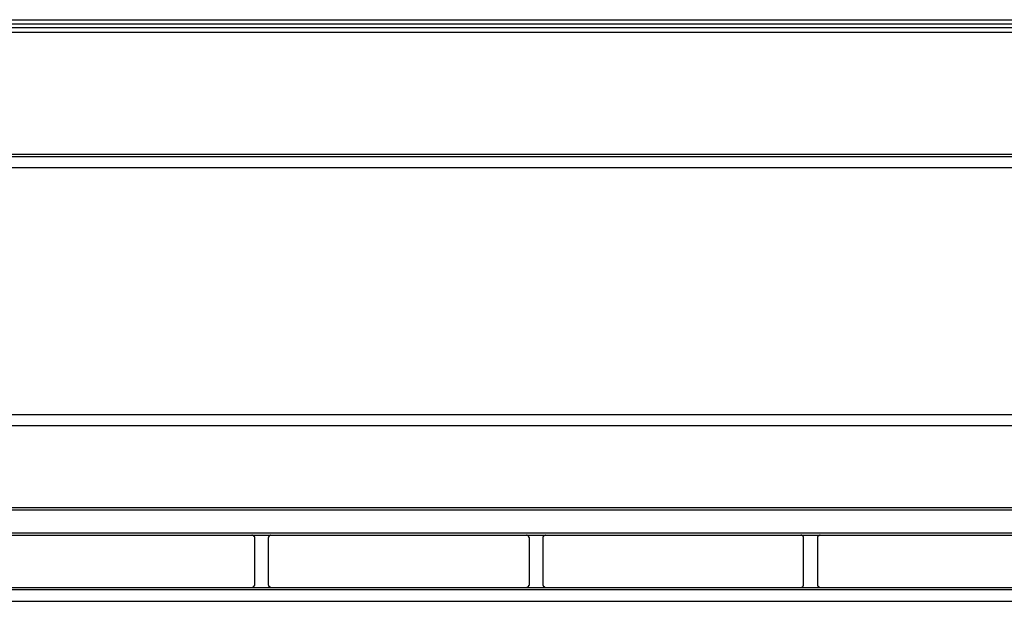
# Model space of a CAD drawing. Header units: millimetres. Extents: x 50532 to 99257, y 49161 to 61325.
# Tile 96 of 256: x 75089 to 75153, y 51935 to 51974. Entities that reach past the tile are written whole.
import ezdxf

# ---------------------------------------------------------------- set-up
doc = ezdxf.new("R2010")
doc.units = ezdxf.units.MM
doc.layers.add('AQUAREA', color=7, linetype='Continuous')

# ---------------------------------------------------------------- blocks, each defined once
blk = doc.blocks.new('SPLIT')
at = {"layer": 'AQUAREA'}
blk.add_line((25180.55, -282.94), (24290.55, -282.94), dxfattribs=at)
for points in [[(24322.09, -282.94), (24325.77, -281.47), (25155.28, -281.47), (25158.96, -282.94)], [(24322.13, -283.71), (24325.8, -282.24), (25155.25, -282.24), (25158.92, -283.71)], [(24320.07, -283.71), (25180.55, -283.71)], [(24285.55, -305.76), (25185.55, -305.76)], [(24880.07, -306.25), (24287.08, -306.25)], [(24880.07, -308.21), (24285.61, -308.21)], [(24316.35, -352.8), (24869.92, -352.8)], [(24316, -354.76), (24870.27, -354.76)], [(24308.59, -369.6), (24877.69, -369.6)], [(24308.59, -370.02), (24877.69, -370.02)], [(24308.59, -374.15), (24877.69, -374.15)], [(24308.59, -374.57), (24877.69, -374.57)], [(24567.1, -375.06), (24567.1, -375.06), (24567.1, -374.99), (24567.1, -374.92), (24567.03, -374.92), (24567.03, -374.85), (24567.03, -374.78), (24566.95, -374.78), (24566.95, -374.71), (24566.89, -374.71), (24566.89, -374.64), (24566.82, -374.64), (24566.75, -374.64), (24566.68, -374.64), (24566.68, -374.57), (24566.6, -374.57)], [(24567.1, -383.53), (24567.1, -375.06)], [(24570.04, -374.57), (24570.04, -374.57), (24569.97, -374.57), (24569.97, -374.64), (24569.9, -374.64), (24569.83, -374.64), (24569.83, -374.71), (24569.75, -374.71), (24569.69, -374.71), (24569.69, -374.78), (24569.69, -374.85), (24569.62, -374.85), (24569.62, -374.92), (24569.62, -374.99), (24569.55, -374.99), (24569.55, -375.06)], [(24569.55, -375.06), (24569.55, -383.53)], [(24616.73, -375.06), (24616.73, -375.06), (24616.73, -374.99), (24616.66, -374.99), (24616.66, -374.92), (24616.66, -374.85), (24616.59, -374.85), (24616.59, -374.78), (24616.59, -374.71), (24616.52, -374.71), (24616.45, -374.64), (24616.38, -374.64), (24616.31, -374.64), (24616.31, -374.57), (24616.24, -374.57)], [(24616.73, -383.53), (24616.73, -375.06)], [(24619.67, -374.57), (24619.67, -374.57), (24619.6, -374.57), (24619.6, -374.64), (24619.53, -374.64), (24619.46, -374.64), (24619.39, -374.64), (24619.39, -374.71), (24619.32, -374.71), (24619.32, -374.78), (24619.25, -374.78), (24619.25, -374.85), (24619.25, -374.92), (24619.18, -374.92), (24619.18, -374.99), (24619.18, -375.06)], [(24619.18, -375.06), (24619.18, -383.53)], [(24666.29, -375.06), (24666.29, -375.06), (24666.29, -374.99), (24666.29, -374.92), (24666.29, -374.85), (24666.22, -374.85), (24666.22, -374.78), (24666.15, -374.78), (24666.15, -374.71), (24666.08, -374.71), (24666.08, -374.64), (24666.01, -374.64), (24665.94, -374.64), (24665.94, -374.57), (24665.87, -374.57), (24665.8, -374.57)], [(24666.29, -383.53), (24666.29, -375.06)], [(24669.3, -374.57), (24669.3, -374.57), (24669.23, -374.57), (24669.16, -374.57), (24669.16, -374.64), (24669.09, -374.64), (24669.02, -374.64), (24669.02, -374.71), (24668.95, -374.71), (24668.95, -374.78), (24668.88, -374.78), (24668.88, -374.85), (24668.81, -374.85), (24668.81, -374.92), (24668.81, -374.99), (24668.81, -375.06)], [(24668.81, -375.06), (24668.81, -383.53)], [(24343.87, -384.02), (24842.41, -384.02)], [(24566.6, -384.02), (24566.6, -384.02), (24566.68, -384.02), (24566.75, -384.02), (24566.82, -383.95), (24566.89, -383.95), (24566.89, -383.88), (24566.95, -383.88), (24566.95, -383.81), (24567.03, -383.81), (24567.03, -383.74), (24567.03, -383.67), (24567.1, -383.67), (24567.1, -383.6), (24567.1, -383.53)], [(24569.55, -383.53), (24569.55, -383.53), (24569.55, -383.6), (24569.62, -383.6), (24569.62, -383.67), (24569.62, -383.74), (24569.62, -383.81), (24569.69, -383.81), (24569.69, -383.88), (24569.75, -383.88), (24569.75, -383.95), (24569.83, -383.95), (24569.9, -383.95), (24569.9, -384.02), (24569.97, -384.02), (24570.04, -384.02)], [(24616.24, -384.02), (24616.24, -384.02), (24616.31, -384.02), (24616.38, -384.02), (24616.38, -383.95), (24616.45, -383.95), (24616.52, -383.95), (24616.52, -383.88), (24616.59, -383.88), (24616.59, -383.81), (24616.66, -383.81), (24616.66, -383.74), (24616.66, -383.67), (24616.66, -383.6), (24616.73, -383.6), (24616.73, -383.53)], [(24619.18, -383.53), (24619.18, -383.53), (24619.18, -383.6), (24619.18, -383.67), (24619.25, -383.67), (24619.25, -383.74), (24619.25, -383.81), (24619.32, -383.81), (24619.32, -383.88), (24619.39, -383.88), (24619.39, -383.95), (24619.46, -383.95), (24619.53, -384.02), (24619.6, -384.02), (24619.67, -384.02)], [(24665.8, -384.02), (24665.8, -384.02), (24665.87, -384.02), (24665.94, -384.02), (24666.01, -384.02), (24666.01, -383.95), (24666.08, -383.95), (24666.15, -383.88), (24666.22, -383.88), (24666.22, -383.81), (24666.22, -383.74), (24666.29, -383.74), (24666.29, -383.67), (24666.29, -383.6), (24666.29, -383.53)], [(24668.81, -383.53), (24668.81, -383.53), (24668.81, -383.6), (24668.81, -383.67), (24668.81, -383.74), (24668.88, -383.74), (24668.88, -383.81), (24668.88, -383.88), (24668.95, -383.88), (24669.02, -383.95), (24669.09, -383.95), (24669.09, -384.02), (24669.16, -384.02), (24669.23, -384.02), (24669.3, -384.02)], [(24343.87, -384.44), (24842.41, -384.44)], [(24343.87, -386.54), (24842.41, -386.54)]]:
    blk.add_lwpolyline(points, dxfattribs=at)

msp = doc.modelspace()

# ---------------------------------------------------------------- block references
at = {"lineweight": 13, "xscale": 0.3627524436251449, "yscale": 0.3627524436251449, "zscale": 0.3627524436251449}
msp.add_blockref('SPLIT', (66192.57, 52075.7, 0), dxfattribs=at)

doc.saveas('drawing.dxf')
